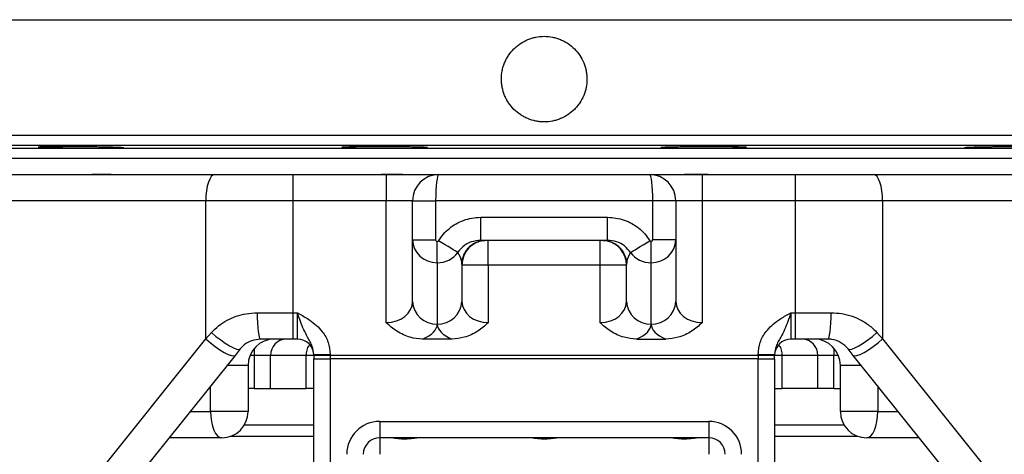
# Model space of a CAD drawing. Header units: millimetres. Extents: x 5387 to 12081, y 1443 to 15453.
# Tile 4 of 27: x 7465 to 8961, y 6618 to 7279. Entities that reach past the tile are written whole.
import ezdxf

# ---------------------------------------------------------------- set-up
doc = ezdxf.new("R2010")
doc.units = ezdxf.units.MM
doc.header["$LTSCALE"] = 5

msp = doc.modelspace()

# ---------------------------------------------------------------- linework, layer by layer
at = {"color": 8, "linetype": 'Continuous', "lineweight": 25}
for p, q in [((6486.6, 7278.7), (10036.6, 7278.7)), ((6486.6, 7103.2), (10036.6, 7103.2)), ((6501.3, 7088.2), (10021.8, 7088.2)), ((6780.1, 7083.4), (9743, 7083.4)), ((7821.6, 6768.5), (7814.5, 6768.5)), ((7911.6, 6768.5), (7900, 6768.5)), ((8623.1, 6768.5), (8611.6, 6768.5)), ((8708.6, 6768.5), (8701.5, 6768.5)), ((7811.6, 6753.5), (7779.6, 6753.5)), ((8743.6, 6753.5), (8711.6, 6753.5)), ((7754.6, 6683.5), (7754.6, 6722.4)), ((8768.5, 6722.4), (8768.5, 6683.5)), ((7723.6, 6683.5), (7754.6, 6683.5)), ((8768.5, 6683.5), (8799.6, 6683.5)), ((7806.1, 6663.3), (7911.6, 6663.3)), ((8611.6, 6663.3), (8717, 6663.3)), ((7911.6, 6645.6), (7784.5, 6645.6)), ((8738.6, 6645.6), (8611.6, 6645.6))]:
    msp.add_line(p, q, dxfattribs=at)
at = {"color": 7, "linetype": 'Continuous', "lineweight": 25}
for p, q in [((6799.1, 7068.5), (9724.1, 7068.5)), ((6799.1, 7068.5), (8261.6, 7068.5)), ((8261.6, 7068.5), (9724.1, 7068.5)), ((6818.4, 7043.5), (7760.6, 7043.5)), ((7760.6, 7043.5), (7879.5, 7043.5)), ((7879.5, 7043.5), (7879.5, 7003.5)), ((7879.5, 7043.5), (8021.6, 7043.5)), ((8021.6, 7043.5), (8021.6, 7003.5)), ((8021.6, 7043.5), (8101.6, 7043.5)), ((8101.6, 7043.5), (8421.6, 7043.5)), ((8421.6, 7043.5), (8501.6, 7043.5)), ((8501.6, 7043.5), (8501.6, 7003.5)), ((8501.6, 7043.5), (8643.6, 7043.5)), ((8643.6, 7003.5), (8643.6, 7043.5)), ((8643.6, 7043.5), (8762.5, 7043.5)), ((8762.5, 7043.5), (9704.8, 7043.5)), ((7747.4, 7003.5), (6811.6, 7003.5)), ((7747.4, 6793.8), (7747.4, 7003.5)), ((7879.5, 7003.5), (7747.4, 7003.5)), ((7879.5, 7003.5), (7879.5, 6833.5)), ((8021.6, 7003.5), (7879.5, 7003.5)), ((8061.6, 7003.5), (8021.6, 7003.5)), ((8021.6, 6818.5), (8021.6, 7003.5)), ((8061.6, 7003.5), (8096.6, 7003.5)), ((8061.6, 6944.5), (8061.6, 7003.5)), ((8426.6, 7003.5), (8096.6, 7003.5)), ((8096.6, 7003.5), (8096.6, 6944.5)), ((8461.6, 7003.5), (8426.6, 7003.5)), ((8426.6, 6944.5), (8426.6, 7003.5)), ((8461.6, 7003.5), (8461.6, 6944.5)), ((8501.6, 7003.5), (8461.6, 7003.5)), ((8501.6, 7003.5), (8501.6, 6818.5)), ((8643.6, 7003.5), (8501.6, 7003.5)), ((8775.7, 7003.5), (8643.6, 7003.5)), ((8643.6, 6833.5), (8643.6, 7003.5)), ((8775.7, 7003.5), (8775.7, 6793.8)), ((9711.6, 7003.5), (8775.7, 7003.5)), ((8165.1, 6943.5), (8165.1, 6978.5)), ((8165.1, 6978.5), (8358, 6978.5)), ((8358, 6943.5), (8358, 6978.5)), ((8061.6, 6944.5), (8096.6, 6944.5)), ((8061.6, 6850.8), (8061.6, 6944.5)), ((8358, 6943.5), (8165.1, 6943.5)), ((8176.6, 6906), (8176.6, 6943.5)), ((8346.6, 6906), (8346.6, 6943.5)), ((8461.6, 6944.5), (8426.6, 6944.5)), ((8461.6, 6944.5), (8461.6, 6850.8)), ((8099.1, 6909.5), (8099.1, 6941.8)), ((8424.1, 6909.5), (8424.1, 6941.8)), ((8099.1, 6909.5), (8099.1, 6816.2)), ((8136.6, 6906.6), (8136.2, 6910.4)), ((8136.6, 6906.6), (8136.6, 6850.8)), ((8176.6, 6906), (8136.6, 6906)), ((8176.6, 6906), (8176.6, 6818.5)), ((8346.6, 6906), (8176.6, 6906)), ((8346.6, 6818.5), (8346.6, 6906)), ((8386.6, 6906), (8346.6, 6906)), ((8386.9, 6910.4), (8386.6, 6906.6)), ((8386.6, 6850.8), (8386.6, 6906.6)), ((8386.6, 6906.6), (8386.6, 6906.6)), ((8424.1, 6816.2), (8424.1, 6909.5)), ((7825.4, 6833.5), (7879.5, 6833.5)), ((7879.5, 6833.5), (7879.5, 6793.5)), ((7879.5, 6833.5), (7886.6, 6833.5)), ((7886.6, 6793.5), (7886.6, 6833.5)), ((8636.6, 6833.5), (8636.6, 6793.5)), ((8636.6, 6833.5), (8643.6, 6833.5)), ((8643.6, 6833.5), (8697.7, 6833.5)), ((8643.6, 6793.5), (8643.6, 6833.5)), ((6811.6, 5624), (7747.4, 6793.8)), ((7747.4, 6793.8), (7755.9, 6803.5)), ((7879.5, 6793.5), (7830.8, 6793.5)), ((7886.6, 6793.5), (7879.5, 6793.5)), ((8121.4, 6793.5), (8076.7, 6793.5)), ((8401.7, 6793.5), (8446.4, 6793.5)), ((8643.6, 6793.5), (8636.6, 6793.5)), ((8692.3, 6793.5), (8643.6, 6793.5)), ((8767.2, 6803.5), (8775.7, 6793.8)), ((8775.7, 6793.8), (9711.6, 5624)), ((7799.5, 6778.5), (7791.8, 6768.8)), ((8731.3, 6768.8), (8723.6, 6778.5)), ((7791.8, 6768.8), (6856, 5599)), ((7845.8, 6768.5), (7821.6, 6768.5)), ((7821.6, 6718.5), (7821.6, 6768.5)), ((7845.8, 6718.5), (7845.8, 6768.5)), ((7900, 6768.5), (7845.8, 6768.5)), ((7900, 6718.5), (7900, 6768.5)), ((7911.6, 6770.2), (7936.6, 6770.2)), ((7911.6, 6768.5), (7911.6, 6770.2)), ((7936.6, 6768.5), (7911.6, 6768.5)), ((7911.6, 6763.5), (7936.6, 6763.5)), ((7911.6, 6376.7), (7911.6, 6763.5)), ((7936.6, 6770.2), (7936.6, 6768.5)), ((7936.6, 6768.5), (7936.6, 6763.5)), ((8586.6, 6768.5), (7936.6, 6768.5)), ((7936.6, 6763.5), (7936.6, 6376.7)), ((8586.6, 6763.5), (7936.6, 6763.5)), ((8586.6, 6770.2), (8611.6, 6770.2)), ((8586.6, 6768.5), (8586.6, 6770.2)), ((8586.6, 6768.5), (8586.6, 6763.5)), ((8611.6, 6768.5), (8586.6, 6768.5)), ((8586.6, 6376.7), (8586.6, 6763.5)), ((8586.6, 6763.5), (8611.6, 6763.5)), ((8611.6, 6770.2), (8611.6, 6768.5)), ((8611.6, 6763.5), (8611.6, 6376.7)), ((8677.3, 6768.5), (8623.1, 6768.5)), ((8623.1, 6718.5), (8623.1, 6768.5)), ((8701.5, 6768.5), (8677.3, 6768.5)), ((8677.3, 6718.5), (8677.3, 6768.5)), ((8701.5, 6718.5), (8701.5, 6768.5)), ((9667.1, 5599), (8731.3, 6768.8)), ((7811.6, 6753.5), (7811.6, 6683.5)), ((8711.6, 6683.5), (8711.6, 6753.5)), ((7821.6, 6718.5), (7811.6, 6718.5)), ((7821.6, 6718.5), (7845.8, 6718.5)), ((7845.8, 6718.5), (7900, 6718.5)), ((7911.6, 6718.5), (7900, 6718.5)), ((8611.6, 6718.5), (8623.1, 6718.5)), ((8677.3, 6718.5), (8623.1, 6718.5)), ((8701.5, 6718.5), (8677.3, 6718.5)), ((8701.5, 6718.5), (8711.6, 6718.5)), ((7811.6, 6683.5), (7754.6, 6683.5)), ((8768.5, 6683.5), (8711.6, 6683.5)), ((8011.6, 6668.5), (8511.6, 6668.5)), ((8011.6, 6668.5), (8011.6, 6643.5)), ((8511.6, 6668.5), (8511.6, 6643.5)), ((7771.6, 6643.5), (7691.6, 6643.5)), ((8511.6, 6643.5), (8011.6, 6643.5)), ((8011.6, 6643.5), (8011.6, 6618.5)), ((8511.6, 6643.5), (8511.6, 6618.5)), ((8831.6, 6643.5), (8751.6, 6643.5))]:
    msp.add_line(p, q, dxfattribs=at)
at = {"color": 7, "linetype": 'Continuous', "lineweight": 25, "flags": 128}
for points in [[(7760.6, 7043.5), (7758, 7042.7), (7755.5, 7040.4), (7753.3, 7036.7), (7751.3, 7031.8), (7749.6, 7025.7), (7748.4, 7018.8), (7747.6, 7011.3), (7747.4, 7003.5)], [(8775.7, 7003.5), (8775.5, 7011.3), (8774.7, 7018.8), (8773.5, 7025.7), (8771.8, 7031.8), (8769.8, 7036.7), (8767.6, 7040.4), (8765.1, 7042.7), (8762.5, 7043.5)], [(8130.3, 6925.1), (8128.8, 6926.1), (8126.5, 6927.5), (8123.5, 6929.3), (8119.9, 6931.5), (8115.7, 6934.1), (8111.1, 6936.9), (8106.2, 6939.9), (8101.1, 6943)], [(8392.8, 6925.1), (8394.3, 6926.1), (8396.6, 6927.5), (8399.6, 6929.3), (8403.3, 6931.5), (8407.4, 6934.1), (8412, 6936.9), (8416.9, 6939.9), (8422, 6943)], [(8386.6, 6906.6), (8385.9, 6913.3), (8385.9, 6913.4)], [(7825.4, 6833.5), (7825.5, 6825.7), (7825.8, 6818.2), (7826.3, 6811.3), (7826.9, 6805.2), (7827.8, 6800.2), (7828.7, 6796.5), (7829.7, 6794.3), (7830.8, 6793.5)], [(8692.3, 6793.5), (8693.4, 6794.3), (8694.4, 6796.5), (8695.3, 6800.2), (8696.2, 6805.2), (8696.8, 6811.3), (8697.3, 6818.2), (8697.6, 6825.7), (8697.7, 6833.5)], [(7747.4, 6793.8), (7754.3, 6788), (7761.5, 6782.4), (7768.7, 6777.4), (7775.4, 6773.3), (7781.4, 6770.3), (7786.3, 6768.5), (7789.8, 6768), (7791.8, 6768.8)], [(7755.9, 6803.5), (7762.8, 6797.7), (7770, 6792.2), (7777, 6787.3), (7783.6, 6783.2), (7789.5, 6780.1), (7794.2, 6778.3), (7797.6, 6777.7), (7799.5, 6778.5)], [(8723.6, 6778.5), (8725.5, 6777.7), (8728.9, 6778.3), (8733.6, 6780.1), (8739.5, 6783.2), (8746.1, 6787.3), (8753.1, 6792.2), (8760.3, 6797.7), (8767.2, 6803.5)], [(8731.3, 6768.8), (8733.3, 6768), (8736.8, 6768.5), (8741.7, 6770.3), (8747.7, 6773.3), (8754.5, 6777.4), (8761.6, 6782.4), (8768.8, 6788), (8775.7, 6793.8)], [(7754.6, 6683.5), (7755, 6675.7), (7755.9, 6668.2), (7757.5, 6661.3), (7759.6, 6655.2), (7762.2, 6650.2), (7765.1, 6646.5), (7768.3, 6644.3), (7771.6, 6643.5)], [(8751.6, 6643.5), (8754.9, 6644.3), (8758, 6646.5), (8760.9, 6650.2), (8763.5, 6655.2), (8765.6, 6661.3), (8767.2, 6668.2), (8768.1, 6675.7), (8768.5, 6683.5)]]:
    msp.add_lwpolyline(points, dxfattribs=at)
at = {"color": 7, "linetype": 'Continuous', "lineweight": 25}
for centre, radius, start, end in [((8101.6, 7003.5), 40, 90, 180), ((8421.6, 7003.5), 40, 0, 90), ((8173.5, 6906), 37.5, 90.0293, 173.2992), ((8174.1, 6906), 37.5, 91.3456, 180.3256), ((8349.6, 6906), 37.5, 6.7008, 89.9707), ((8349.1, 6906), 37.5, 0, 81.8128), ((8097.7, 6852.3), 36.1, 182.3828, 272.1984), ((8100.4, 6852.3), 36.1, 267.8016, 357.6172), ((8422.7, 6852.3), 36.1, 182.3828, 272.1984), ((8425.4, 6852.3), 36.1, 267.8016, 357.6172), ((7851.6, 6753.5), 40, 90, 180), ((7870.2, 6769.1), 24.4, 91.4741, 181.3998), ((7886.6, 6768.5), 25, 0, 90), ((8636.6, 6768.5), 25, 90, 180), ((8652.9, 6769.1), 24.4, 358.6002, 88.5259), ((8671.6, 6753.5), 40, 0, 90), ((7936.6, 6763.5), 25, 168.463, 180), ((8586.6, 6763.5), 25, 0, 11.537), ((7771.6, 6683.5), 40, 270, 0), ((8751.6, 6683.5), 40, 180, 270), ((8011.6, 6618.5), 50, 90, 180), ((8511.6, 6618.5), 50, 0, 90), ((8011.6, 6618.5), 25, 90, 180), ((8511.6, 6618.5), 25, 0, 90)]:
    msp.add_arc(centre, radius, start, end, dxfattribs=at)
at = {"color": 8, "linetype": 'Continuous', "lineweight": 25}
for centre, start, end in [((7735.4, 6768.8), 359.8139, 6.9641), ((8787.7, 6768.8), 173.0359, 180.1861)]:
    msp.add_arc(centre, 86.2, start, end, dxfattribs=at)
at = {"color": 7, "linetype": 'Continuous', "lineweight": 25}
for centre, major_axis, ratio, start_param, end_param in [((8101.6, 7003.5), (0, 40), 0.125, 0, 1.570796), ((8421.6, 7003.5), (0, 40), 0.125, 4.712389, 6.283185), ((8099.1, 6944.5), (37.5, 0), 0.933761, 3.141593, 4.712389), ((8099.1, 6944.5), (0, 2.71), 0.923077, 1.570796, 3.141593), ((8099.1, 6944.5), (0, -2.71), 0.923077, 0, 0.984224), ((8424.1, 6944.5), (0, 2.71), 0.923077, 2.157369, 3.141593), ((8424.1, 6944.5), (37.5, 0), 0.933761, 4.712389, 6.283185), ((8424.1, 6944.5), (0, -2.71), 0.923077, 0, 1.570796), ((8099.1, 6944.5), (37.5, 0), 0.933761, 4.712389, 5.696613), ((8099.1, 6906), (37.5, 0), 0.923077, 0.1275, 0.586573), ((8424.1, 6906), (37.5, 0), 0.923077, 2.55502, 3.014092), ((8424.1, 6944.5), (37.5, 0), 0.933761, 3.728165, 4.712389), ((8021.6, 6850.8), (40, 0), 0.807292, 4.712389, 6.283185), ((8176.6, 6850.8), (40, 0), 0.807292, 3.141593, 4.712389), ((8346.6, 6850.8), (40, 0), 0.807292, 4.712389, 6.283185), ((8501.6, 6850.8), (40, 0), 0.807292, 3.141593, 4.712389), ((8021.6, 6816.2), (77.5, 0), 0.416667, 5.504656, 6.283185), ((8176.6, 6816.2), (77.5, 0), 0.416667, 3.141593, 3.920122), ((8346.6, 6816.2), (77.5, 0), 0.416667, 5.504656, 6.283185), ((8501.6, 6816.2), (77.5, 0), 0.416667, 3.141593, 3.920122)]:
    msp.add_ellipse(centre, major_axis=major_axis, ratio=ratio, start_param=start_param, end_param=end_param, dxfattribs=at)
for points, knots in [([(8261.6, 7253.5), (8257.3, 7253.5), (8253, 7253.1), (8246.8, 7251.8), (8244.7, 7251.3), (8240.7, 7250.1), (8238.6, 7249.3), (8232.7, 7246.9), (8229, 7244.9), (8223.7, 7241.4), (8222, 7240.1), (8218.7, 7237.4), (8217.1, 7235.9), (8212.6, 7231.4), (8209.9, 7228.2), (8206.3, 7222.8), (8205.2, 7221), (8203.2, 7217.2), (8201.4, 7213.4), (8200, 7209.4), (8198.7, 7205.4), (8198.2, 7203.3), (8197, 7197), (8196.6, 7192.8), (8196.6, 7186.4), (8196.7, 7184.3), (8197.1, 7180), (8197.4, 7177.9), (8198.6, 7171.6), (8199.9, 7167.6), (8202.3, 7161.7), (8203.2, 7159.7), (8205.2, 7156), (8206.3, 7154.1), (8209.8, 7148.9), (8212.5, 7145.6), (8218.6, 7139.5), (8221.9, 7136.8), (8227.2, 7133.3), (8229, 7132.2), (8232.7, 7130.2), (8234.7, 7129.3), (8240.6, 7126.8), (8244.7, 7125.6), (8250.9, 7124.3), (8253, 7124), (8257.3, 7123.6), (8259.4, 7123.5), (8265.8, 7123.5), (8270, 7123.9), (8276.3, 7125.1), (8278.4, 7125.7), (8282.4, 7126.9), (8286.4, 7128.3), (8290.3, 7130.1), (8294, 7132.1), (8295.9, 7133.2), (8301.2, 7136.8), (8304.5, 7139.5), (8309, 7144), (8310.4, 7145.5), (8313.1, 7148.9), (8314.4, 7150.6), (8317.9, 7155.9), (8319.9, 7159.6), (8322.4, 7165.5), (8323.1, 7167.5), (8324.4, 7171.6), (8324.9, 7173.7), (8326.1, 7179.9), (8326.5, 7184.1), (8326.6, 7190.6), (8326.5, 7192.7), (8326, 7196.9), (8325.7, 7199), (8324.9, 7203.2), (8324.4, 7205.2), (8323.2, 7209.3), (8322.4, 7211.3), (8320, 7217.3), (8318, 7221), (8313.3, 7228.1), (8310.5, 7231.4), (8304.6, 7237.4), (8301.3, 7240.1), (8296, 7243.7), (8294.1, 7244.8), (8290.4, 7246.8), (8286.5, 7248.6), (8282.5, 7250), (8278.5, 7251.3), (8276.4, 7251.8), (8270.1, 7253.1), (8265.8, 7253.5), (8261.6, 7253.5)], [0, 0, 0, 0, 0.03125, 0.03125, 0.046875, 0.046875, 0.0625, 0.0625, 0.09375, 0.09375, 0.109375, 0.109375, 0.125, 0.125, 0.15625, 0.15625, 0.171875, 0.171875, 0.1875, 0.203125, 0.203125, 0.21875, 0.21875, 0.25, 0.25, 0.265625, 0.265625, 0.28125, 0.28125, 0.3125, 0.3125, 0.328125, 0.328125, 0.34375, 0.34375, 0.375, 0.375, 0.40625, 0.40625, 0.421875, 0.421875, 0.4375, 0.4375, 0.46875, 0.46875, 0.484375, 0.484375, 0.5, 0.5, 0.53125, 0.53125, 0.546875, 0.546875, 0.5625, 0.578125, 0.578125, 0.59375, 0.59375, 0.625, 0.625, 0.640625, 0.640625, 0.65625, 0.65625, 0.6875, 0.6875, 0.703125, 0.703125, 0.71875, 0.71875, 0.75, 0.75, 0.765625, 0.765625, 0.78125, 0.78125, 0.796875, 0.796875, 0.8125, 0.8125, 0.84375, 0.84375, 0.875, 0.875, 0.90625, 0.90625, 0.921875, 0.921875, 0.9375, 0.953125, 0.953125, 0.96875, 0.96875, 1, 1, 1, 1]), ([(7603.8, 7083.5), (7601.1, 7083.5), (7595.7, 7083.4), (7586.2, 7083.4), (7575.9, 7083.4), (7565.1, 7083.5), (7554.1, 7083.6), (7543.2, 7083.7), (7532.7, 7083.8), (7523, 7084), (7514.2, 7084.2), (7506.7, 7084.4), (7500.6, 7084.5), (7496.1, 7084.7), (7493.4, 7084.9), (7492.6, 7085.1), (7493.6, 7085.3), (7496.3, 7085.4), (7500.9, 7085.5), (7507.1, 7085.6), (7514.7, 7085.7), (7523.5, 7085.7), (7533.4, 7085.7), (7543.9, 7085.7), (7554.8, 7085.6), (7565.8, 7085.5), (7576.5, 7085.4), (7586.8, 7085.3), (7596.2, 7085.1), (7604.5, 7084.9), (7611.5, 7084.7), (7617, 7084.5), (7620.8, 7084.3), (7622.9, 7084.2), (7623, 7084), (7621.4, 7083.8), (7617.8, 7083.7), (7612.3, 7083.6), (7606.9, 7083.5), (7603.8, 7083.5)], [0, 0, 0, 0, 0.026841, 0.053683, 0.080524, 0.107366, 0.134207, 0.161049, 0.187893, 0.214737, 0.241586, 0.268435, 0.295287, 0.322139, 0.348993, 0.375846, 0.402699, 0.429551, 0.4564, 0.483249, 0.510094, 0.53694, 0.563782, 0.590625, 0.617466, 0.644308, 0.671152, 0.697995, 0.724842, 0.751689, 0.77854, 0.80539, 0.832243, 0.859097, 0.88595, 0.912803, 0.939654, 0.966505, 1, 1, 1, 1]), ([(8065.1, 7083.6), (8062, 7083.6), (8058.7, 7083.6), (8053.5, 7083.5), (8051.6, 7083.5), (8047.9, 7083.5), (8045.9, 7083.5), (8040, 7083.4), (8036, 7083.4), (8029.7, 7083.4), (8027.6, 7083.4), (8023.3, 7083.4), (8021.2, 7083.4), (8014.9, 7083.4), (8010.6, 7083.5), (8004.3, 7083.5), (8002.3, 7083.5), (7998.2, 7083.6), (7994.2, 7083.6), (7990.4, 7083.6), (7986.6, 7083.7), (7984.8, 7083.7), (7979.4, 7083.8), (7976.2, 7083.8), (7971.7, 7083.9), (7970.2, 7084), (7967.5, 7084), (7966.2, 7084.1), (7962.7, 7084.2), (7960.7, 7084.2), (7958.2, 7084.3), (7957.5, 7084.4), (7956.3, 7084.5), (7955.7, 7084.5), (7954.5, 7084.6), (7954.1, 7084.7), (7954.1, 7084.8), (7954.5, 7084.9), (7955.7, 7085), (7956.2, 7085), (7957.5, 7085.1), (7958.2, 7085.1), (7960.6, 7085.2), (7962.6, 7085.3), (7966.2, 7085.4), (7967.4, 7085.4), (7970.2, 7085.4), (7971.6, 7085.5), (7976.1, 7085.5), (7979.4, 7085.6), (7984.7, 7085.6), (7986.5, 7085.6), (7990.3, 7085.6), (7994.1, 7085.7), (7998.1, 7085.7), (8002.2, 7085.7), (8004.2, 7085.7), (8010.5, 7085.7), (8014.8, 7085.7), (8021.1, 7085.7), (8023.2, 7085.7), (8027.5, 7085.6), (8029.6, 7085.6), (8035.9, 7085.6), (8039.9, 7085.6), (8045.8, 7085.5), (8047.8, 7085.5), (8051.6, 7085.4), (8053.4, 7085.4), (8058.7, 7085.4), (8061.9, 7085.3), (8066.5, 7085.2), (8067.9, 7085.2), (8070.6, 7085.1), (8073.2, 7085.1), (8075.3, 7085), (8077.4, 7084.9), (8078.3, 7084.9), (8080.7, 7084.8), (8082, 7084.7), (8083.6, 7084.6), (8084.1, 7084.5), (8084.1, 7084.3), (8083.7, 7084.3), (8082.4, 7084.2), (8081.9, 7084.1), (8080.7, 7084), (8079.3, 7084), (8077.5, 7083.9), (8075.5, 7083.9), (8074.4, 7083.8), (8070.8, 7083.7), (8068.1, 7083.7), (8065.1, 7083.6)], [0, 0, 0, 0, 0.03125, 0.03125, 0.046875, 0.046875, 0.0625, 0.0625, 0.09375, 0.09375, 0.109375, 0.109375, 0.125, 0.125, 0.15625, 0.15625, 0.171875, 0.171875, 0.1875, 0.203125, 0.203125, 0.21875, 0.21875, 0.25, 0.25, 0.265625, 0.265625, 0.28125, 0.28125, 0.3125, 0.3125, 0.328125, 0.328125, 0.34375, 0.34375, 0.375, 0.375, 0.40625, 0.40625, 0.421875, 0.421875, 0.4375, 0.4375, 0.46875, 0.46875, 0.484375, 0.484375, 0.5, 0.5, 0.53125, 0.53125, 0.546875, 0.546875, 0.5625, 0.578125, 0.578125, 0.59375, 0.59375, 0.625, 0.625, 0.640625, 0.640625, 0.65625, 0.65625, 0.6875, 0.6875, 0.703125, 0.703125, 0.71875, 0.71875, 0.75, 0.75, 0.765625, 0.765625, 0.78125, 0.796875, 0.796875, 0.8125, 0.8125, 0.84375, 0.84375, 0.875, 0.875, 0.90625, 0.90625, 0.921875, 0.921875, 0.9375, 0.953125, 0.953125, 0.96875, 0.96875, 1, 1, 1, 1]), ([(8550, 7083.9), (8547, 7083.8), (8543.7, 7083.8), (8538.4, 7083.7), (8536.6, 7083.7), (8532.8, 7083.6), (8530.9, 7083.6), (8525, 7083.6), (8520.9, 7083.5), (8514.7, 7083.5), (8512.6, 7083.5), (8508.3, 7083.5), (8506.2, 7083.4), (8499.8, 7083.4), (8495.6, 7083.4), (8489.3, 7083.4), (8487.2, 7083.4), (8483.1, 7083.4), (8479.1, 7083.5), (8475.3, 7083.5), (8471.6, 7083.5), (8469.7, 7083.5), (8464.4, 7083.6), (8461.1, 7083.6), (8456.6, 7083.7), (8455.2, 7083.7), (8452.5, 7083.7), (8451.2, 7083.8), (8447.6, 7083.9), (8445.6, 7083.9), (8443.2, 7084), (8442.5, 7084), (8441.2, 7084.1), (8440.7, 7084.1), (8439.5, 7084.3), (8439, 7084.3), (8439, 7084.5), (8439.4, 7084.5), (8440.7, 7084.7), (8441.2, 7084.7), (8442.4, 7084.8), (8443.1, 7084.8), (8445.6, 7084.9), (8447.6, 7085), (8451.1, 7085.1), (8452.4, 7085.1), (8455.1, 7085.2), (8456.5, 7085.2), (8461, 7085.3), (8464.3, 7085.3), (8469.6, 7085.4), (8471.5, 7085.4), (8475.2, 7085.5), (8479, 7085.5), (8483, 7085.6), (8487.1, 7085.6), (8489.2, 7085.6), (8495.5, 7085.6), (8499.7, 7085.7), (8506.1, 7085.7), (8508.2, 7085.7), (8512.4, 7085.7), (8514.6, 7085.7), (8520.8, 7085.7), (8524.9, 7085.7), (8530.8, 7085.7), (8532.7, 7085.6), (8536.5, 7085.6), (8538.3, 7085.6), (8543.6, 7085.6), (8546.9, 7085.5), (8551.4, 7085.5), (8552.9, 7085.4), (8555.6, 7085.4), (8558.1, 7085.3), (8560.3, 7085.3), (8562.3, 7085.2), (8563.2, 7085.2), (8565.7, 7085.1), (8566.9, 7085), (8568.6, 7084.9), (8569, 7084.8), (8569, 7084.7), (8568.6, 7084.6), (8567.4, 7084.5), (8566.9, 7084.5), (8565.6, 7084.4), (8564.2, 7084.3), (8562.4, 7084.2), (8560.4, 7084.2), (8559.3, 7084.1), (8555.7, 7084), (8553, 7084), (8550, 7083.9)], [0, 0, 0, 0, 0.03125, 0.03125, 0.046875, 0.046875, 0.0625, 0.0625, 0.09375, 0.09375, 0.109375, 0.109375, 0.125, 0.125, 0.15625, 0.15625, 0.171875, 0.171875, 0.1875, 0.203125, 0.203125, 0.21875, 0.21875, 0.25, 0.25, 0.265625, 0.265625, 0.28125, 0.28125, 0.3125, 0.3125, 0.328125, 0.328125, 0.34375, 0.34375, 0.375, 0.375, 0.40625, 0.40625, 0.421875, 0.421875, 0.4375, 0.4375, 0.46875, 0.46875, 0.484375, 0.484375, 0.5, 0.5, 0.53125, 0.53125, 0.546875, 0.546875, 0.5625, 0.578125, 0.578125, 0.59375, 0.59375, 0.625, 0.625, 0.640625, 0.640625, 0.65625, 0.65625, 0.6875, 0.6875, 0.703125, 0.703125, 0.71875, 0.71875, 0.75, 0.75, 0.765625, 0.765625, 0.78125, 0.796875, 0.796875, 0.8125, 0.8125, 0.84375, 0.84375, 0.875, 0.875, 0.90625, 0.90625, 0.921875, 0.921875, 0.9375, 0.953125, 0.953125, 0.96875, 0.96875, 1, 1, 1, 1]), ([(9011.2, 7084.2), (9008.2, 7084.2), (9004.9, 7084.1), (8999.6, 7084), (8997.8, 7084), (8994, 7083.9), (8992.1, 7083.9), (8986.2, 7083.8), (8982.1, 7083.7), (8975.9, 7083.7), (8973.8, 7083.6), (8969.5, 7083.6), (8967.4, 7083.6), (8961, 7083.5), (8956.8, 7083.5), (8950.5, 7083.5), (8948.4, 7083.4), (8944.4, 7083.4), (8940.4, 7083.4), (8936.5, 7083.4), (8932.8, 7083.4), (8930.9, 7083.4), (8925.6, 7083.4), (8922.3, 7083.5), (8917.8, 7083.5), (8916.4, 7083.5), (8913.7, 7083.5), (8912.4, 7083.6), (8908.8, 7083.6), (8906.8, 7083.7), (8904.4, 7083.7), (8903.7, 7083.8), (8902.4, 7083.8), (8901.9, 7083.8), (8900.7, 7083.9), (8900.2, 7084), (8900.2, 7084.1), (8900.7, 7084.2), (8901.9, 7084.3), (8902.4, 7084.3), (8903.6, 7084.4), (8904.4, 7084.5), (8906.8, 7084.6), (8908.8, 7084.6), (8912.3, 7084.7), (8913.6, 7084.8), (8916.3, 7084.9), (8917.7, 7084.9), (8922.2, 7085), (8925.5, 7085.1), (8930.8, 7085.2), (8932.7, 7085.2), (8936.4, 7085.2), (8940.3, 7085.3), (8944.2, 7085.4), (8948.3, 7085.4), (8950.4, 7085.4), (8956.7, 7085.5), (8960.9, 7085.5), (8967.3, 7085.6), (8969.4, 7085.6), (8973.6, 7085.6), (8975.8, 7085.6), (8982, 7085.7), (8986.1, 7085.7), (8992, 7085.7), (8993.9, 7085.7), (8997.7, 7085.7), (8999.5, 7085.7), (9004.8, 7085.7), (9008.1, 7085.7), (9012.7, 7085.6), (9014.1, 7085.6), (9016.8, 7085.6), (9019.3, 7085.6), (9021.5, 7085.5), (9023.5, 7085.5), (9024.4, 7085.5), (9026.9, 7085.4), (9028.1, 7085.3), (9029.8, 7085.2), (9030.2, 7085.2), (9030.2, 7085), (9029.8, 7085), (9028.6, 7084.9), (9028.1, 7084.8), (9026.8, 7084.7), (9025.4, 7084.7), (9023.6, 7084.6), (9021.6, 7084.5), (9020.5, 7084.5), (9017, 7084.4), (9014.3, 7084.3), (9011.2, 7084.2)], [0, 0, 0, 0, 0.03125, 0.03125, 0.046875, 0.046875, 0.0625, 0.0625, 0.09375, 0.09375, 0.109375, 0.109375, 0.125, 0.125, 0.15625, 0.15625, 0.171875, 0.171875, 0.1875, 0.203125, 0.203125, 0.21875, 0.21875, 0.25, 0.25, 0.265625, 0.265625, 0.28125, 0.28125, 0.3125, 0.3125, 0.328125, 0.328125, 0.34375, 0.34375, 0.375, 0.375, 0.40625, 0.40625, 0.421875, 0.421875, 0.4375, 0.4375, 0.46875, 0.46875, 0.484375, 0.484375, 0.5, 0.5, 0.53125, 0.53125, 0.546875, 0.546875, 0.5625, 0.578125, 0.578125, 0.59375, 0.59375, 0.625, 0.625, 0.640625, 0.640625, 0.65625, 0.65625, 0.6875, 0.6875, 0.703125, 0.703125, 0.71875, 0.71875, 0.75, 0.75, 0.765625, 0.765625, 0.78125, 0.796875, 0.796875, 0.8125, 0.8125, 0.84375, 0.84375, 0.875, 0.875, 0.90625, 0.90625, 0.921875, 0.921875, 0.9375, 0.953125, 0.953125, 0.96875, 0.96875, 1, 1, 1, 1]), ([(7560.9, 7043.5), (7564.4, 7043.6), (7572.1, 7043.8), (7583.7, 7044.3), (7595.6, 7044.3), (7605.3, 7043.7), (7610.4, 7043.6), (7612.3, 7043.5)], [0, 0, 0, 0, 0.17784, 0.396173, 0.622856, 0.855775, 1, 1, 1, 1]), ([(8000.8, 7043.5), (8004.1, 7043.6), (8011.7, 7043.8), (8023.9, 7044.3), (8037, 7044.3), (8049.1, 7043.7), (8056.3, 7043.6), (8059.4, 7043.5)], [0, 0, 0, 0, 0.16691, 0.378328, 0.597832, 0.823374, 1, 1, 1, 1]), ([(8463.7, 7043.5), (8467.4, 7043.6), (8474.8, 7043.8), (8487.3, 7044.3), (8500.5, 7044.3), (8512.3, 7043.7), (8519.4, 7043.6), (8522.1, 7043.5)], [0, 0, 0, 0, 0.206941, 0.419161, 0.639496, 0.865893, 1, 1, 1, 1]), ([(8101.1, 6943), (8103.4, 6946.4), (8108.1, 6953.3), (8117.2, 6961.9), (8127.6, 6969), (8139.1, 6974.3), (8151.8, 6977.8), (8160.6, 6978.3), (8165.1, 6978.5)], [0, 0, 0, 0, 0.16101, 0.326779, 0.487759, 0.653248, 0.823965, 1, 1, 1, 1]), ([(8358, 6978.5), (8362.2, 6978.3), (8370.7, 6977.9), (8383.1, 6974.6), (8394.9, 6969.4), (8405.4, 6962.3), (8414.8, 6953.5), (8419.5, 6946.6), (8422, 6943)], [0, 0, 0, 0, 0.164839, 0.33445, 0.499291, 0.668955, 0.832028, 1, 1, 1, 1]), ([(8165.1, 6943.5), (8160.2, 6943), (8150.5, 6942), (8138.2, 6935.1), (8132.7, 6928.2), (8130.3, 6925.1)], [0, 0, 0, 0, 0.357304, 0.714618, 1, 1, 1, 1]), ([(8136.6, 6907.9), (8136.6, 6908.4), (8136.6, 6910.2), (8137.2, 6913.9), (8138.7, 6919.7), (8141.8, 6926), (8146.1, 6931.8), (8151.5, 6936.6), (8157.8, 6940.3), (8164.5, 6942.8), (8169.2, 6943.3), (8171.4, 6943.5)], [0, 0, 0, 0, 0.026326, 0.101668, 0.21361, 0.3447, 0.475286, 0.606932, 0.74024, 0.875034, 1, 1, 1, 1]), ([(8350.6, 6943.3), (8351.6, 6943.3), (8355, 6943.4), (8360.8, 6942), (8367.5, 6939.2), (8373.3, 6935.3), (8378.3, 6930.3), (8382.3, 6924.4), (8384.9, 6918.6), (8385.6, 6914.7), (8385.8, 6913.4)], [0, 0, 0, 0, 0.054487, 0.200972, 0.341508, 0.47922, 0.617849, 0.762782, 0.920915, 1, 1, 1, 1]), ([(8392.8, 6925.1), (8389.9, 6928.7), (8384.1, 6935.7), (8371.7, 6942.1), (8362.6, 6943), (8358, 6943.5)], [0, 0, 0, 0, 0.33139, 0.661866, 1, 1, 1, 1]), ([(7755.9, 6803.5), (7759.5, 6807), (7766.7, 6814.3), (7779.6, 6822.5), (7793.6, 6828.6), (7809, 6832.7), (7819.8, 6833.2), (7825.4, 6833.5)], [0, 0, 0, 0, 0.194084, 0.394132, 0.588072, 0.78705, 1, 1, 1, 1]), ([(7911.6, 6770.2), (7911, 6774.4), (7910.1, 6781.4), (7905.9, 6789.7), (7901.3, 6797.9), (7896.2, 6807.5), (7891.2, 6819.9), (7888.1, 6829), (7886.6, 6833.5), (7886.6, 6833.5)], [0, 0, 0, 0, 0.173657, 0.293811, 0.415645, 0.609909, 0.807565, 0.998712, 1, 1, 1, 1]), ([(7886.6, 6833.5), (7886.6, 6833.5), (7887.9, 6832.8), (7894.3, 6829.2), (7904.4, 6823.4), (7915.9, 6814.5), (7926, 6803.7), (7934.6, 6788.9), (7935.9, 6776.5), (7936.6, 6770.2)], [0, 0, 0, 0, 0.001175, 0.050997, 0.261146, 0.410539, 0.563449, 0.781443, 1, 1, 1, 1]), ([(8586.6, 6770.2), (8587.2, 6776.5), (8588.5, 6788.9), (8597.1, 6803.7), (8607.1, 6814.5), (8618.6, 6823.4), (8628.8, 6829.2), (8635.3, 6832.8), (8636.5, 6833.5), (8636.6, 6833.5)], [0, 0, 0, 0, 0.218562, 0.436561, 0.587538, 0.738848, 0.949002, 0.998825, 1, 1, 1, 1]), ([(8636.6, 6833.5), (8636.5, 6833.5), (8635, 6829), (8631.9, 6820), (8627, 6807.6), (8621.9, 6798), (8617.2, 6789.7), (8613, 6781.4), (8612.1, 6774.4), (8611.6, 6770.2)], [0, 0, 0, 0, 0.001288, 0.192433, 0.385443, 0.584363, 0.704928, 0.826345, 1, 1, 1, 1]), ([(8697.7, 6833.5), (8703.1, 6833.2), (8714, 6832.7), (8729.7, 6828.6), (8744.5, 6822), (8757.2, 6813.6), (8764.1, 6806.6), (8767.2, 6803.5)], [0, 0, 0, 0, 0.204649, 0.415176, 0.619833, 0.830675, 1, 1, 1, 1]), ([(8076.7, 6793.5), (8070.4, 6794), (8060.3, 6794.9), (8047.4, 6799.9), (8034.8, 6806.9), (8026.5, 6813.7), (8021.6, 6818.5), (8021.6, 6818.5)], [0, 0, 0, 0, 0.3054816, 0.4851309, 0.6686893, 0.9985535, 1, 1, 1, 1]), ([(8176.6, 6818.5), (8176.5, 6818.5), (8171.6, 6813.7), (8163.4, 6806.9), (8150.8, 6800), (8137.8, 6794.9), (8127.7, 6794), (8121.4, 6793.5)], [0, 0, 0, 0, 0.001446, 0.331315, 0.512977, 0.694515, 1, 1, 1, 1]), ([(8401.7, 6793.5), (8395.4, 6794), (8385.3, 6794.9), (8372.3, 6800), (8359.8, 6806.9), (8351.5, 6813.7), (8346.6, 6818.5), (8346.6, 6818.5)], [0, 0, 0, 0, 0.305485, 0.487023, 0.668685, 0.998554, 1, 1, 1, 1]), ([(8501.6, 6818.5), (8501.5, 6818.5), (8496.6, 6813.7), (8488.4, 6806.9), (8475.8, 6800), (8462.8, 6794.9), (8452.7, 6794), (8446.4, 6793.5)], [0, 0, 0, 0, 0.001446, 0.331315, 0.512977, 0.694514, 1, 1, 1, 1]), ([(7830.8, 6793.5), (7826.2, 6793), (7816.9, 6792), (7806.5, 6786), (7801.5, 6780.6), (7799.5, 6778.5)], [0, 0, 0, 0, 0.377201, 0.7530259, 1, 1, 1, 1]), ([(8723.6, 6778.5), (8720.1, 6781.9), (8713.2, 6788.9), (8701.7, 6793), (8694.5, 6793.4), (8692.3, 6793.5)], [0, 0, 0, 0, 0.4123456, 0.8248952, 1, 1, 1, 1]), ([(8072.8, 6643.5), (8071.3, 6643.4), (8067.3, 6643.2), (8058.9, 6642), (8047.9, 6641.3), (8036.7, 6642.3), (8029.4, 6643.4), (8025.9, 6643.5), (8025.3, 6643.5)], [0, 0, 0, 0, 0.11405, 0.303133, 0.525536, 0.735466, 0.948509, 1, 1, 1, 1]), ([(8285.3, 6643.5), (8283.8, 6643.4), (8279.8, 6643.2), (8271.4, 6642), (8260.4, 6641.3), (8249.2, 6642.3), (8241.9, 6643.4), (8238.4, 6643.5), (8237.8, 6643.5)], [0, 0, 0, 0, 0.11405, 0.303133, 0.525535, 0.735466, 0.948509, 1, 1, 1, 1]), ([(8497.8, 6643.5), (8496.3, 6643.4), (8492.3, 6643.2), (8483.9, 6642), (8472.9, 6641.3), (8461.7, 6642.3), (8454.4, 6643.4), (8450.9, 6643.5), (8450.3, 6643.5)], [0, 0, 0, 0, 0.11405, 0.303133, 0.525536, 0.735466, 0.948509, 1, 1, 1, 1])]:
    msp.add_open_spline(points, degree=3, knots=knots, dxfattribs=at)
at = {"color": 8, "linetype": 'Continuous', "lineweight": 25}
for points, knots in [([(7900, 6768.5), (7900.3, 6771.2), (7900.9, 6776.7), (7903.1, 6782.3), (7905.1, 6784.3), (7905.3, 6784.4)], [0, 0, 0, 0, 0.477296, 0.954476, 1, 1, 1, 1]), ([(8617.8, 6784.4), (8618, 6784.3), (8620, 6782.3), (8622.2, 6776.7), (8622.8, 6771.2), (8623.1, 6768.5)], [0, 0, 0, 0, 0.045524, 0.522704, 1, 1, 1, 1])]:
    msp.add_open_spline(points, degree=3, knots=knots, dxfattribs=at)

doc.saveas('drawing.dxf')
